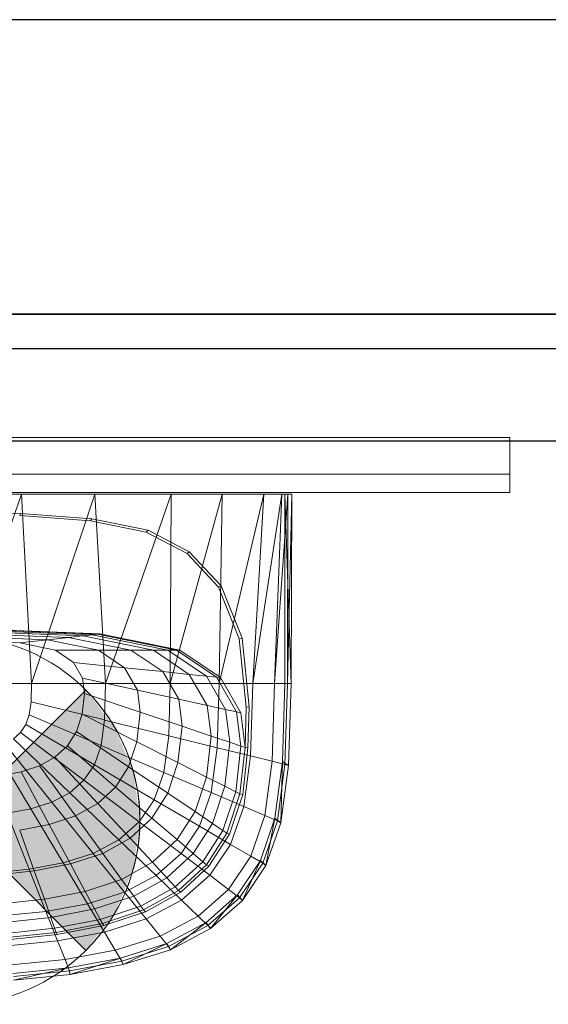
# Model space of a CAD drawing. Header units: metres. Extents: x 397.7 to 427.5, y 12.7 to 28.4.
# Tile 123 of 147: x 409.748 to 410.035, y 27.693 to 28.228. Entities that reach past the tile are written whole.
import ezdxf

# ---------------------------------------------------------------- set-up
doc = ezdxf.new("R2010")
doc.units = ezdxf.units.M
doc.layers.add('01_SUELOS', color=7, linetype='Continuous', lineweight=25, true_color=0x007f00)
for name, color, linetype, lineweight in [('02_MOBILIARIO', 7, 'Continuous', 18), ('A-DETL-____-MBND', 7, 'Continuous', 18), ('A-DETL-GENF-OTLN', 7, 'Continuous', 18), ('A-GENM-____-OTLN', 7, 'Continuous', 18), ('A-WALL-____-MCUT', 7, 'Continuous', 25), ('A-WALL-____-OTLN', 7, 'Continuous', 25)]:
    doc.layers.add(name, color=color, linetype=linetype, lineweight=lineweight)

# ---------------------------------------------------------------- blocks, each defined once
blk = doc.blocks.new('Family - Rentamans P3-156172-06_ENLLUMENAT_P3')
at = {"layer": 'A-DETL-____-MBND', "color": 253, "true_color": 0xaaaaaa}
for p, q in [((0.36146, 0.265), (0.00406, 0.265)), ((0.2185, 0.265), (0.18276, 0.265)), ((0.2185, 0.265), (0.18276, 0.16227)), ((0.2583, 0.265), (0.2185, 0.265)), ((0.22395, 0.16227), (0.2185, 0.265)), ((0.2583, 0.265), (0.22395, 0.16227)), ((0.29972, 0.265), (0.2583, 0.265)), ((0.26415, 0.16227), (0.2583, 0.265)), ((0.29972, 0.265), (0.26415, 0.16227)), ((0.32734, 0.265), (0.29924, 0.16227)), ((0.29924, 0.16227), (0.29972, 0.265)), ((0.32734, 0.265), (0.29972, 0.265)), ((0.35008, 0.265), (0.32574, 0.16227)), ((0.32574, 0.16227), (0.32734, 0.265)), ((0.35008, 0.265), (0.32734, 0.265)), ((0.35983, 0.265), (0.34405, 0.16227)), ((0.34405, 0.16227), (0.35008, 0.265)), ((0.35983, 0.265), (0.35008, 0.265)), ((0.36308, 0.265), (0.35585, 0.16227)), ((0.35585, 0.16227), (0.35983, 0.265)), ((0.36308, 0.265), (0.35983, 0.265)), ((0.36141, 0.16227), (0.36146, 0.265)), ((0.3648, 0.16227), (0.36146, 0.265)), ((0.36146, 0.265), (0.36526, 0.265)), ((0.36283, 0.16227), (0.36526, 0.265)), ((0.36283, 0.16227), (0.36308, 0.265)), ((0.36526, 0.265), (0.36308, 0.265)), ((0.3648, 0.16227), (0.36526, 0.265)), ((0.18276, 0.25535), (0.21786, 0.25454)), ((0.21751, 0.25341), (0.21786, 0.25454)), ((0.21751, 0.25341), (0.25599, 0.25063)), ((0.21786, 0.25454), (0.25673, 0.25173)), ((0.25599, 0.25063), (0.25673, 0.25173)), ((0.25673, 0.25173), (0.28716, 0.24542)), ((0.25599, 0.25063), (0.28613, 0.24438)), ((0.28613, 0.24438), (0.28716, 0.24542)), ((0.28613, 0.24438), (0.30834, 0.23272)), ((0.28716, 0.24542), (0.30959, 0.23364)), ((0.30834, 0.23272), (0.30959, 0.23364)), ((0.30834, 0.23272), (0.32548, 0.21449)), ((0.30959, 0.23364), (0.3269, 0.21523)), ((0.32548, 0.21449), (0.3269, 0.21523)), ((0.32548, 0.21449), (0.33669, 0.18639)), ((0.3269, 0.21523), (0.33823, 0.18684)), ((0.18276, 0.19213), (0.26096, 0.18916)), ((0.18276, 0.19196), (0.25981, 0.18902)), ((0.18276, 0.19074), (0.25177, 0.18811)), ((0.18276, 0.18955), (0.24394, 0.18722)), ((0.18276, 0.18783), (0.2326, 0.18593)), ((0.19601, 0.191), (0.25683, 0.18869)), ((0.25177, 0.18811), (0.24394, 0.18722)), ((0.25177, 0.18811), (0.25683, 0.18869)), ((0.25177, 0.18811), (0.29006, 0.18027)), ((0.25683, 0.18869), (0.25981, 0.18902)), ((0.25683, 0.18869), (0.29792, 0.18027)), ((0.25981, 0.18902), (0.26096, 0.18916)), ((0.25981, 0.18902), (0.30256, 0.18027)), ((0.26096, 0.18916), (0.30435, 0.18027)), ((0.18276, 0.18555), (0.21759, 0.18422)), ((0.21759, 0.18422), (0.2326, 0.18593)), ((0.21759, 0.18422), (0.23691, 0.18027)), ((0.24394, 0.18722), (0.2326, 0.18593)), ((0.2326, 0.18593), (0.26025, 0.18027)), ((0.24394, 0.18722), (0.27788, 0.18027)), ((0.33669, 0.18639), (0.33823, 0.18684)), ((0.33669, 0.18639), (0.34041, 0.14934)), ((0.33823, 0.18684), (0.34199, 0.14943)), ((0.26025, 0.18027), (0.23691, 0.18027)), ((0.23691, 0.18027), (0.24674, 0.17363)), ((0.27788, 0.18027), (0.26025, 0.18027)), ((0.26025, 0.18027), (0.27433, 0.17077)), ((0.29006, 0.18027), (0.27788, 0.18027)), ((0.27788, 0.18027), (0.29516, 0.16862)), ((0.29792, 0.18027), (0.29006, 0.18027)), ((0.29006, 0.18027), (0.30955, 0.16712)), ((0.29792, 0.18027), (0.30256, 0.18027)), ((0.29792, 0.18027), (0.31884, 0.16616)), ((0.30256, 0.18027), (0.30435, 0.18027)), ((0.30256, 0.18027), (0.32432, 0.16559)), ((0.30435, 0.18027), (0.32643, 0.16537)), ((0.24674, 0.17363), (0.25167, 0.16511)), ((0.27433, 0.17077), (0.24674, 0.17363)), ((0.29516, 0.16862), (0.27433, 0.17077)), ((0.27433, 0.17077), (0.28138, 0.15858)), ((0.30955, 0.16712), (0.29516, 0.16862)), ((0.29516, 0.16862), (0.30381, 0.15365)), ((0.31884, 0.16616), (0.30955, 0.16712)), ((0.30955, 0.16712), (0.31932, 0.15024)), ((0.32432, 0.16559), (0.31884, 0.16616)), ((0.31884, 0.16616), (0.32931, 0.14804)), ((0.22395, 0.16227), (0.18276, 0.16227)), ((0.22395, 0.16227), (0.22365, 0.15219)), ((0.26415, 0.16227), (0.22395, 0.16227)), ((0.28138, 0.15858), (0.25167, 0.16511)), ((0.25167, 0.16511), (0.25273, 0.15674)), ((0.26356, 0.14236), (0.26415, 0.16227)), ((0.29924, 0.16227), (0.26415, 0.16227)), ((0.29839, 0.13377), (0.29924, 0.16227)), ((0.32574, 0.16227), (0.29924, 0.16227)), ((0.32432, 0.16559), (0.32643, 0.16537)), ((0.32432, 0.16559), (0.33522, 0.14675)), ((0.3247, 0.12728), (0.32574, 0.16227)), ((0.34405, 0.16227), (0.32574, 0.16227)), ((0.32643, 0.16537), (0.33749, 0.14625)), ((0.34287, 0.1228), (0.34405, 0.16227)), ((0.35585, 0.16227), (0.34405, 0.16227)), ((0.3546, 0.11992), (0.35585, 0.16227)), ((0.36283, 0.16227), (0.35585, 0.16227)), ((0.36016, 0.11975), (0.36141, 0.16227)), ((0.36479, 0.16227), (0.36141, 0.16227)), ((0.36152, 0.11821), (0.36283, 0.16227)), ((0.36283, 0.16227), (0.3648, 0.16227)), ((0.36347, 0.11764), (0.3648, 0.16227)), ((0.25273, 0.15674), (0.25146, 0.1455)), ((0.25273, 0.15674), (0.28289, 0.1466)), ((0.30381, 0.15365), (0.28138, 0.15858)), ((0.28138, 0.15858), (0.28289, 0.1466)), ((0.22365, 0.15219), (0.2227, 0.14517)), ((0.26356, 0.14236), (0.22365, 0.15219)), ((0.30381, 0.15365), (0.30567, 0.13894)), ((0.31932, 0.15024), (0.30381, 0.15365)), ((0.32931, 0.14804), (0.31932, 0.15024)), ((0.31932, 0.15024), (0.32141, 0.13365)), ((0.2227, 0.14517), (0.22088, 0.13991)), ((0.2227, 0.14517), (0.26169, 0.12847)), ((0.25146, 0.1455), (0.24833, 0.13603)), ((0.25146, 0.1455), (0.28107, 0.13051)), ((0.28289, 0.1466), (0.28107, 0.13051)), ((0.28289, 0.1466), (0.30567, 0.13894)), ((0.33522, 0.14675), (0.32931, 0.14804)), ((0.32931, 0.14804), (0.33156, 0.13024)), ((0.33749, 0.14625), (0.33522, 0.14675)), ((0.33522, 0.14675), (0.33756, 0.12822)), ((0.33749, 0.14625), (0.33987, 0.12745)), ((0.34041, 0.14934), (0.33987, 0.12745)), ((0.34041, 0.14934), (0.34199, 0.14943)), ((0.34199, 0.14943), (0.34144, 0.12731)), ((0.22088, 0.13991), (0.21801, 0.13563)), ((0.25809, 0.11808), (0.22088, 0.13991)), ((0.26356, 0.14236), (0.26169, 0.12847)), ((0.29839, 0.13377), (0.26356, 0.14235)), ((0.21801, 0.13563), (0.21409, 0.13218)), ((0.25241, 0.10963), (0.21801, 0.13563)), ((0.24833, 0.13603), (0.24339, 0.12833)), ((0.24833, 0.13603), (0.27659, 0.11696)), ((0.29571, 0.1139), (0.29839, 0.13377)), ((0.3247, 0.12728), (0.29839, 0.13377)), ((0.30567, 0.13894), (0.30344, 0.11919)), ((0.30567, 0.13894), (0.32141, 0.13365)), ((0.23496, 0.09769), (0.20918, 0.12959)), ((0.24466, 0.10282), (0.21409, 0.13218)), ((0.26169, 0.12847), (0.25809, 0.11808)), ((0.29571, 0.1139), (0.26169, 0.12847)), ((0.28107, 0.13051), (0.27659, 0.11696)), ((0.28107, 0.13051), (0.30344, 0.11919)), ((0.32141, 0.13365), (0.3189, 0.11137)), ((0.32141, 0.13365), (0.33156, 0.13024)), ((0.33156, 0.13024), (0.32886, 0.10633)), ((0.33156, 0.13024), (0.33756, 0.12822)), ((0.2235, 0.09408), (0.20338, 0.12776)), ((0.24339, 0.12833), (0.23664, 0.12212)), ((0.24339, 0.12833), (0.26952, 0.10594)), ((0.32141, 0.1029), (0.3247, 0.12728)), ((0.34287, 0.1228), (0.3247, 0.12728)), ((0.33756, 0.12822), (0.33475, 0.10335)), ((0.33987, 0.12745), (0.33702, 0.1022)), ((0.33756, 0.12822), (0.33987, 0.12745)), ((0.34144, 0.12731), (0.33856, 0.10182)), ((0.33987, 0.12745), (0.34144, 0.12731)), ((0.23664, 0.12212), (0.2282, 0.11744)), ((0.23664, 0.12212), (0.25986, 0.09705)), ((0.25809, 0.11808), (0.25241, 0.10963)), ((0.29056, 0.09903), (0.25809, 0.11808)), ((0.30344, 0.11919), (0.29794, 0.10256)), ((0.30344, 0.11919), (0.3189, 0.11137)), ((0.33917, 0.09529), (0.34287, 0.1228)), ((0.3546, 0.11992), (0.34287, 0.1228)), ((0.35061, 0.09039), (0.3546, 0.11992)), ((0.3546, 0.11992), (0.36152, 0.11821)), ((0.35605, 0.08904), (0.36016, 0.11975)), ((0.35738, 0.08749), (0.36152, 0.11821)), ((0.35928, 0.08652), (0.36016, 0.11975)), ((0.36016, 0.11975), (0.36347, 0.11764)), ((0.36152, 0.11821), (0.36347, 0.11764)), ((0.21822, 0.11416), (0.20705, 0.11198)), ((0.2282, 0.11744), (0.21822, 0.11416)), ((0.21822, 0.11416), (0.23351, 0.08566)), ((0.2282, 0.11744), (0.24778, 0.09036)), ((0.27659, 0.11696), (0.26952, 0.10594)), ((0.27659, 0.11696), (0.29794, 0.10256)), ((0.29571, 0.1139), (0.29056, 0.09903)), ((0.32141, 0.1029), (0.29571, 0.1139)), ((0.35928, 0.08652), (0.36347, 0.11764)), ((0.25241, 0.10963), (0.24466, 0.10282)), ((0.28244, 0.08695), (0.25241, 0.10963)), ((0.3189, 0.11137), (0.31269, 0.0926)), ((0.3189, 0.11137), (0.32886, 0.10633)), ((0.24466, 0.10282), (0.23496, 0.09769)), ((0.27134, 0.07719), (0.24466, 0.10282)), ((0.26952, 0.10594), (0.25986, 0.09705)), ((0.26952, 0.10594), (0.28926, 0.08904)), ((0.29794, 0.10256), (0.28926, 0.08904)), ((0.29794, 0.10256), (0.31269, 0.09261)), ((0.31508, 0.08464), (0.32141, 0.1029)), ((0.33917, 0.09529), (0.32141, 0.1029)), ((0.32886, 0.10633), (0.3222, 0.08619)), ((0.33475, 0.10335), (0.32782, 0.0824)), ((0.32886, 0.10633), (0.33475, 0.10335)), ((0.33702, 0.1022), (0.32998, 0.08094)), ((0.33856, 0.10182), (0.33146, 0.08034)), ((0.33475, 0.10335), (0.33702, 0.1022)), ((0.33702, 0.1022), (0.33856, 0.10182)), ((0.23496, 0.09769), (0.2235, 0.09408)), ((0.25746, 0.06985), (0.23496, 0.09769)), ((0.25986, 0.09705), (0.24778, 0.09036)), ((0.25986, 0.09705), (0.27741, 0.07812)), ((0.29056, 0.09903), (0.28244, 0.08695)), ((0.31508, 0.08464), (0.29056, 0.09903)), ((0.2235, 0.09408), (0.21066, 0.0917)), ((0.22269, 0.06127), (0.21066, 0.0917)), ((0.24107, 0.06469), (0.2235, 0.09408)), ((0.31269, 0.0926), (0.3029, 0.07735)), ((0.31269, 0.0926), (0.3222, 0.08619)), ((0.33203, 0.0747), (0.33917, 0.09529)), ((0.33917, 0.09529), (0.35061, 0.09039)), ((0.23351, 0.08566), (0.21752, 0.08255)), ((0.24778, 0.09036), (0.23351, 0.08566)), ((0.23351, 0.08566), (0.24506, 0.06414)), ((0.24778, 0.09036), (0.26258, 0.06991)), ((0.28244, 0.08695), (0.27134, 0.07719)), ((0.28926, 0.08904), (0.27741, 0.07812)), ((0.28244, 0.08694), (0.30512, 0.06981)), ((0.28926, 0.08904), (0.3029, 0.07735)), ((0.3222, 0.08619), (0.3117, 0.06982)), ((0.3222, 0.08619), (0.32782, 0.0824)), ((0.34296, 0.06829), (0.35061, 0.09039)), ((0.34814, 0.06606), (0.35605, 0.08904)), ((0.34941, 0.0645), (0.35738, 0.08749)), ((0.35061, 0.09039), (0.35738, 0.08749)), ((0.35121, 0.06324), (0.35605, 0.08904)), ((0.35121, 0.06324), (0.35928, 0.08652)), ((0.35605, 0.08904), (0.35928, 0.08652)), ((0.35738, 0.08749), (0.35928, 0.08652)), ((0.21752, 0.08255), (0.22542, 0.06032)), ((0.30512, 0.06981), (0.31508, 0.08464)), ((0.31508, 0.08464), (0.33203, 0.0747)), ((0.32782, 0.0824), (0.31689, 0.06537)), ((0.32998, 0.08094), (0.31889, 0.06365)), ((0.33146, 0.08034), (0.32026, 0.06288)), ((0.32782, 0.0824), (0.32998, 0.08094)), ((0.32998, 0.08094), (0.33146, 0.08034)), ((0.27134, 0.07719), (0.25746, 0.06985)), ((0.27741, 0.07812), (0.26258, 0.06991)), ((0.27134, 0.07719), (0.2915, 0.05783)), ((0.27741, 0.07812), (0.28953, 0.06504)), ((0.3029, 0.07735), (0.28953, 0.06504)), ((0.3029, 0.07735), (0.3117, 0.06982)), ((0.25746, 0.06985), (0.24107, 0.06469)), ((0.26258, 0.06991), (0.24506, 0.06414)), ((0.25746, 0.06985), (0.27446, 0.04882)), ((0.26258, 0.06991), (0.2728, 0.05577)), ((0.2915, 0.05783), (0.30512, 0.06981)), ((0.3117, 0.06982), (0.29735, 0.05661)), ((0.30512, 0.06981), (0.32079, 0.05796)), ((0.3117, 0.06982), (0.31689, 0.06537)), ((0.32079, 0.05796), (0.33203, 0.0747)), ((0.33203, 0.0747), (0.34296, 0.06829)), ((0.24107, 0.06469), (0.22269, 0.06128)), ((0.24107, 0.06469), (0.25433, 0.04249)), ((0.28953, 0.06504), (0.2728, 0.05577)), ((0.28953, 0.06504), (0.29735, 0.05661)), ((0.31689, 0.06537), (0.30196, 0.05162)), ((0.31689, 0.06537), (0.31889, 0.06365)), ((0.33089, 0.05033), (0.34296, 0.06829)), ((0.33569, 0.04738), (0.34814, 0.06606)), ((0.33686, 0.04582), (0.34941, 0.0645)), ((0.33849, 0.04431), (0.34814, 0.06606)), ((0.34296, 0.06829), (0.34941, 0.0645)), ((0.34814, 0.06606), (0.35121, 0.06324)), ((0.34941, 0.0645), (0.35121, 0.06324)), ((0.22269, 0.06127), (0.20303, 0.0593)), ((0.22542, 0.06032), (0.20442, 0.05811)), ((0.22269, 0.06127), (0.23177, 0.0383)), ((0.24506, 0.06414), (0.22542, 0.06032)), ((0.22542, 0.06032), (0.23089, 0.04496)), ((0.24506, 0.06414), (0.25304, 0.04926)), ((0.31889, 0.06365), (0.30374, 0.0497)), ((0.32026, 0.06288), (0.30495, 0.04879)), ((0.31889, 0.06365), (0.32026, 0.06288)), ((0.33849, 0.04431), (0.35121, 0.06324)), ((0.2728, 0.05577), (0.25304, 0.04926)), ((0.2728, 0.05577), (0.27939, 0.04666)), ((0.27446, 0.04882), (0.2915, 0.05783)), ((0.29735, 0.05661), (0.27939, 0.04666)), ((0.2915, 0.05783), (0.30542, 0.04446)), ((0.29735, 0.05661), (0.30196, 0.05162)), ((0.30543, 0.04446), (0.32079, 0.05796)), ((0.32079, 0.05796), (0.33089, 0.05033)), ((0.25304, 0.04926), (0.23089, 0.04496)), ((0.25304, 0.04926), (0.25818, 0.03967)), ((0.25433, 0.04249), (0.27446, 0.04882)), ((0.27446, 0.04882), (0.2862, 0.03429)), ((0.30196, 0.05162), (0.28328, 0.04128)), ((0.30374, 0.0497), (0.28478, 0.0392)), ((0.30495, 0.04879), (0.2858, 0.03819)), ((0.30196, 0.05162), (0.30374, 0.0497)), ((0.30374, 0.0497), (0.30495, 0.04879)), ((0.3144, 0.03583), (0.33089, 0.05033)), ((0.33089, 0.05033), (0.33686, 0.04582)), ((0.23089, 0.04496), (0.20719, 0.04246)), ((0.23089, 0.04496), (0.23441, 0.03505)), ((0.27939, 0.04666), (0.25818, 0.03967)), ((0.27939, 0.04666), (0.28328, 0.04128)), ((0.2862, 0.03429), (0.30543, 0.04446)), ((0.30543, 0.04446), (0.3144, 0.03583)), ((0.31866, 0.0323), (0.33569, 0.04738)), ((0.31971, 0.03074), (0.33686, 0.04582)), ((0.32112, 0.02904), (0.33569, 0.04738)), ((0.32112, 0.02904), (0.33849, 0.04431)), ((0.33569, 0.04738), (0.33849, 0.04431)), ((0.33686, 0.04582), (0.33849, 0.04431)), ((0.20764, 0.03587), (0.23178, 0.0383)), ((0.23178, 0.0383), (0.25433, 0.04249)), ((0.23178, 0.0383), (0.23805, 0.02242)), ((0.25818, 0.03967), (0.23441, 0.03505)), ((0.25433, 0.04249), (0.2635, 0.02715)), ((0.25818, 0.03967), (0.26122, 0.03401)), ((0.28328, 0.04128), (0.26122, 0.03401)), ((0.28478, 0.0392), (0.26239, 0.03183)), ((0.2858, 0.03819), (0.26319, 0.03074)), ((0.28328, 0.04128), (0.28478, 0.0392)), ((0.28478, 0.0392), (0.2858, 0.03819)), ((0.23441, 0.03505), (0.20898, 0.03237)), ((0.23441, 0.03505), (0.23649, 0.0292)), ((0.26122, 0.03401), (0.23649, 0.0292)), ((0.26122, 0.03401), (0.26239, 0.03183)), ((0.2635, 0.02715), (0.2862, 0.03429)), ((0.2862, 0.03429), (0.29377, 0.02492)), ((0.29377, 0.02492), (0.3144, 0.03583)), ((0.29737, 0.02095), (0.31866, 0.0323)), ((0.29938, 0.01754), (0.31866, 0.0323)), ((0.3144, 0.03583), (0.31971, 0.03074)), ((0.31866, 0.0323), (0.32112, 0.02904)), ((0.23649, 0.0292), (0.21004, 0.02641)), ((0.23729, 0.02694), (0.21045, 0.02412)), ((0.23649, 0.0292), (0.2373, 0.02694)), ((0.26239, 0.03183), (0.23729, 0.02694)), ((0.23729, 0.02694), (0.23784, 0.02581)), ((0.26319, 0.03074), (0.23784, 0.02581)), ((0.23805, 0.02242), (0.2635, 0.02715)), ((0.26239, 0.03183), (0.26319, 0.03074)), ((0.2635, 0.02715), (0.26941, 0.01725)), ((0.29825, 0.01938), (0.31971, 0.03074)), ((0.29938, 0.01754), (0.32112, 0.02904)), ((0.31971, 0.03074), (0.32112, 0.02904)), ((0.23784, 0.02581), (0.21072, 0.02295)), ((0.21083, 0.01968), (0.23805, 0.02242)), ((0.23805, 0.02242), (0.2421, 0.01218)), ((0.26941, 0.01725), (0.29377, 0.02492)), ((0.29377, 0.02492), (0.29825, 0.01938)), ((0.2421, 0.01218), (0.26941, 0.01725)), ((0.26941, 0.01725), (0.2729, 0.01141)), ((0.27221, 0.01298), (0.29737, 0.02095)), ((0.2729, 0.01141), (0.29825, 0.01938)), ((0.27371, 0.00946), (0.29737, 0.02095)), ((0.27371, 0.00946), (0.29938, 0.01754)), ((0.29737, 0.02095), (0.29938, 0.01754)), ((0.29825, 0.01938), (0.29938, 0.01754)), ((0.21289, 0.00925), (0.2421, 0.01218)), ((0.2421, 0.01218), (0.24449, 0.00613)), ((0.24402, 0.0077), (0.27221, 0.01298)), ((0.24449, 0.00613), (0.2729, 0.01141)), ((0.24493, 0.00411), (0.27221, 0.01298)), ((0.27221, 0.01298), (0.27371, 0.00946)), ((0.2729, 0.01141), (0.27371, 0.00946)), ((0.21386, 0.00465), (0.24402, 0.0077)), ((0.2141, 0.00308), (0.24449, 0.00613)), ((0.21415, 0.00102), (0.24402, 0.0077)), ((0.24402, 0.0077), (0.24493, 0.00411)), ((0.24449, 0.00613), (0.24493, 0.00411)), ((0.24493, 0.00411), (0.27371, 0.00946)), ((0.21415, 0.00102), (0.24493, 0.00411))]:
    blk.add_line(p, q, dxfattribs=at)
blk = doc.blocks.new('Family - Evans P3-156349-06_ENLLUMENAT_P3')
at = {"layer": 'A-WALL-____-MCUT', "color": 253, "true_color": 0xaaaaaa}
for p, q in [((25.58768, 0.16), (0.03316, 0.16)), ((0, 0), (25.55598, 0))]:
    blk.add_line(p, q, dxfattribs=at)
at = {"layer": 'A-WALL-____-OTLN', "color": 253, "true_color": 0xaaaaaa}
for p, q in [((25.58768, 0.16), (0.03316, 0.16)), ((0, 0), (25.55598, 0))]:
    blk.add_line(p, q, dxfattribs=at)
at = {"layer": 'A-WALL-____-OTLN', "color": 253, "lineweight": 18, "true_color": 0xaaaaaa}
blk.add_line((0, 0), (25.55598, 0), dxfattribs=at)
blk = doc.blocks.new('Family - Paviment P3-156431-06_ENLLUMENAT_P3')
at = {"layer": '01_SUELOS', "color": 9, "true_color": 0xaad4aa}
for p, q in [((12.35361, 14.95767), (2.96349, 14.95764)), ((2.96349, 14.95764), (12.35361, 14.95767))]:
    blk.add_line(p, q, dxfattribs=at)
blk = doc.blocks.new('Family - LONDR55-XX_ZZ-ARQ-CAA-M3D-Londres55-156494-06_ENLLUMENAT_P3')
at = {"layer": 'A-GENM-____-OTLN', "color": 253, "true_color": 0xaaaaaa}
for p, q in [((0.6, 0.03), (0, 0.03)), ((0, 0.03), (0, 0.01)), ((0, 0.03), (0, 0.01)), ((0.6, 0.03), (0, 0.03)), ((0.6, 0.01), (0.6, 0.03)), ((0.6, 0.01), (0.6, 0.03)), ((0.6, 0.01), (0, 0.01)), ((0, 0.01), (0, 0)), ((0, 0), (0, 0.01)), ((0, 0.01), (0.6, 0.01)), ((0, 0.01), (0.6, 0.01)), ((0, 0.01), (0.6, 0.01)), ((0.6, 0), (0.6, 0.01)), ((0.6, 0.01), (0.6, 0)), ((0, 0), (0.6, 0)), ((0.6, 0), (0, 0))]:
    blk.add_line(p, q, dxfattribs=at)
blk = doc.blocks.new('Family - Mirall P3-156694-06_ENLLUMENAT_P3')
blk.add_blockref('Family - LONDR55-XX_ZZ-ARQ-CAA-M3D-Londres55-156494-06_ENLLUMENAT_P3', (0, 0))
blk = doc.blocks.new('Family - Evans P3-156802-06_ENLLUMENAT_P3')
at = {"layer": 'A-WALL-____-MCUT', "color": 253, "true_color": 0xaaaaaa}
for p, q in [((1.466, 0.05), (0, 0.05)), ((0, 0), (1.466, 0))]:
    blk.add_line(p, q, dxfattribs=at)
at = {"layer": 'A-WALL-____-OTLN', "color": 253, "true_color": 0xaaaaaa}
for p, q in [((1.466, 0.05), (0, 0.05)), ((0, 0), (1.466, 0))]:
    blk.add_line(p, q, dxfattribs=at)
at = {"layer": 'A-WALL-____-OTLN', "color": 253, "lineweight": 18, "true_color": 0xaaaaaa}
blk.add_line((0, 0), (1.466, 0), dxfattribs=at)
blk = doc.blocks.new('LONDR55-XX_ZZ-ARQ-CAA-M3D-Londres55_ifc-1-06_ENLLUMENAT_P3')
at = {"layer": '01_SUELOS', "color": 253, "lineweight": 18, "true_color": 0xaaaaaa}
blk.add_blockref('Family - Paviment P3-156431-06_ENLLUMENAT_P3', (398.29523, 13.11061), dxfattribs=at)
at = {"layer": '02_MOBILIARIO', "color": 253, "lineweight": 18, "true_color": 0xaaaaaa}
blk.add_blockref('Family - Rentamans P3-156172-06_ENLLUMENAT_P3', (409.53066, 27.70542), dxfattribs=at)
at = {"layer": 'A-GENM-____-OTLN', "color": 253, "lineweight": 18, "true_color": 0xaaaaaa}
blk.add_blockref('Family - Mirall P3-156694-06_ENLLUMENAT_P3', (409.41432, 27.9713), dxfattribs=at)
at = {"layer": 'A-WALL-____-OTLN', "color": 253, "lineweight": 18, "true_color": 0xaaaaaa, "rotation": 180}
blk.add_blockref('Family - Evans P3-156349-06_ENLLUMENAT_P3', (426.84641, 28.22825), dxfattribs=at)
at = {"layer": 'A-WALL-____-OTLN', "color": 253, "lineweight": 18, "true_color": 0xaaaaaa}
blk.add_blockref('Family - Evans P3-156802-06_ENLLUMENAT_P3', (408.98698, 27.99946), dxfattribs=at)
blk = doc.blocks.new('ZYR_06_02_02 Down Superficie - L 01-834878-06_ENLLUMENAT_P3')
at = {"layer": 'A-DETL-GENF-OTLN', "true_color": 0x00c400}
for points in [[(-0.07071, -0.07071), (0, 0), (-0.07071, 0.07071), (-0.0866, 0.05), (-0.09659, 0.02588), (-0.1, 0), (-0.09659, -0.02588), (-0.0866, -0.05)], [(0.07071, -0.07071), (0.0866, -0.05), (0.09659, -0.02588), (0.1, 0), (0.09659, 0.02588), (0.0866, 0.05), (0.07071, 0.07071), (0, 0)]]:
    blk.add_hatch(color=92, dxfattribs=at).paths.add_polyline_path(points)
at = {"layer": 'A-DETL-GENF-OTLN', "color": 92, "true_color": 0x00c400}
for p, q in [((0, 0), (-0.07071, 0.07071)), ((-0.07071, 0.07071), (0.07071, -0.07071)), ((-0.07071, -0.07071), (0.07071, 0.07071)), ((0.07071, 0.07071), (0, 0)), ((-0.07071, -0.07071), (0, 0)), ((0, 0), (0.07071, -0.07071))]:
    blk.add_line(p, q, dxfattribs=at)
blk.add_circle((0, 0), 0.1, dxfattribs=at)
for start, end in [(135, 225), (315, 45)]:
    blk.add_arc((0, 0), 0.1, start, end, dxfattribs=at)

msp = doc.modelspace()

# ---------------------------------------------------------------- block references
at = {"lineweight": 5}
msp.add_blockref('LONDR55-XX_ZZ-ARQ-CAA-M3D-Londres55_ifc-1-06_ENLLUMENAT_P3', (0, 0), dxfattribs=at)
at = {"layer": 'A-DETL-GENF-OTLN', "color": 92, "true_color": 0x00c400}
msp.add_blockref('ZYR_06_02_02 Down Superficie - L 01-834878-06_ENLLUMENAT_P3', (409.71342, 27.79331), dxfattribs=at)

doc.saveas('drawing.dxf')
